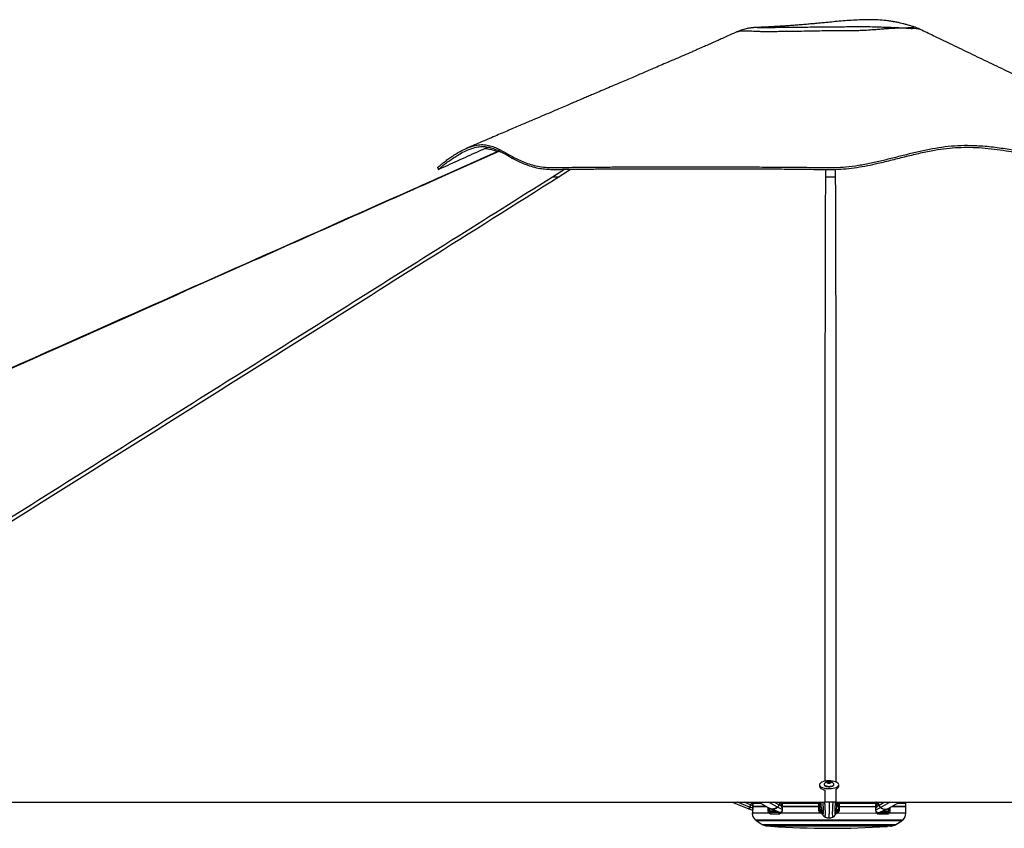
# Model space of a CAD drawing. Header units: millimetres. Extents: x 20 to 26059, y 28 to 17777.
# Tile 3 of 90: x 4117 to 6036, y 6718 to 8294. Entities that reach past the tile are written whole.
import ezdxf

# ---------------------------------------------------------------- set-up
doc = ezdxf.new("R2010")
doc.units = ezdxf.units.MM
doc.header["$LTSCALE"] = 2

msp = doc.modelspace()

# ---------------------------------------------------------------- linework, layer by layer
at = {"color": 7, "linetype": 'Continuous', "lineweight": 25}
for p, q in [((5554.01, 8278.96), (5554.2, 8278.96)), ((5872.24, 8274.94), (5872.08, 8275)), ((5513.27, 8269.88), (5513.28, 8269.88)), ((5051.22, 8038.24), (4937.96, 7987.84)), ((5675.42, 6803.14), (5675.41, 6799.94)), ((5684.72, 6803.82), (5684.72, 6803.12)), ((5690.77, 6808.26), (5692.75, 6809.4)), ((5692.25, 6806.99), (5690.77, 6808.26)), ((5695.7, 6806.87), (5692.25, 6806.99)), ((5692.74, 6806.98), (5692.75, 6809.4)), ((5692.75, 6809.4), (5696.2, 6809.28)), ((5697.68, 6808.02), (5695.7, 6806.87)), ((5696.19, 6807.16), (5696.2, 6809.28)), ((5696.2, 6809.28), (5697.68, 6808.02)), ((5703.72, 6803.09), (5703.72, 6803.78)), ((5713.01, 6799.86), (5713.02, 6803.07)), ((3231.32, 6769.33), (5686.45, 6769.33)), ((5505.23, 6769.33), (5537.88, 6755.93)), ((5539.36, 6759.54), (5537.88, 6755.93)), ((5539.96, 6759.33), (5538.48, 6755.72)), ((5541.23, 6764.1), (5539.36, 6759.54)), ((5539.96, 6759.33), (5541.82, 6763.86)), ((5543.38, 6769.33), (5541.23, 6764.1)), ((5541.23, 6764.1), (5541.82, 6763.86)), ((5545.5, 6767.43), (5545.49, 6761.43)), ((5545.49, 6761.43), (5545.51, 6761.43)), ((5545.5, 6767.43), (5545.52, 6767.43)), ((5545.51, 6761.43), (5545.52, 6767.43)), ((5545.51, 6761.43), (5571.29, 6761.38)), ((5545.52, 6767.43), (5545.85, 6769.33)), ((5545.52, 6760.93), (5545.61, 6754.76)), ((5545.54, 6760.93), (5572.16, 6760.88)), ((5545.54, 6760.93), (5545.55, 6760.93)), ((5550.97, 6761.42), (5550.98, 6760.92)), ((5557.58, 6769.33), (5578.58, 6757.15)), ((5579.58, 6756.64), (5595.49, 6748.83)), ((5598.18, 6769.33), (5596.62, 6763.99)), ((5600.95, 6761.33), (5597.01, 6763.75)), ((5600.66, 6764.24), (5602.59, 6765.39)), ((5600.91, 6767.89), (5601.32, 6769.33)), ((5602.6, 6767.32), (5602.58, 6761.32)), ((5602.58, 6761.32), (5603.37, 6761.32)), ((5602.76, 6760.82), (5602.73, 6754.68)), ((5603.37, 6761.32), (5603.39, 6767.32)), ((5603.37, 6761.32), (5673.86, 6761.18)), ((5603.39, 6767.32), (5673.87, 6767.18)), ((5603.54, 6760.82), (5673.65, 6760.68)), ((5609.16, 6761.31), (5609.17, 6760.81)), ((5671.13, 6761.19), (5671.13, 6760.69)), ((5673.87, 6767.18), (5673.86, 6761.18)), ((5673.86, 6761.18), (5676.13, 6761.18)), ((5676.14, 6767.18), (5673.87, 6767.18)), ((5675.81, 6768.09), (5675.8, 6768.58)), ((5675.92, 6760.68), (5675.92, 6761.18)), ((5676.02, 6754.57), (5675.92, 6760.68)), ((5679.13, 6760.67), (5675.92, 6760.68)), ((5676.13, 6761.18), (5676.14, 6767.18)), ((5676.13, 6761.18), (5677.54, 6761.17)), ((5676.14, 6766.18), (5677.14, 6766.17)), ((5677.13, 6761.74), (5677.15, 6769.33)), ((5677.7, 6761.14), (5679.13, 6761.06)), ((5679.13, 6759.82), (5679.15, 6769.33)), ((5679.13, 6759.82), (5679.13, 6759.81)), ((5679.13, 6759.81), (5679.28, 6759.02)), ((5707.69, 6769.33), (8160.96, 6769.33)), ((5709.13, 6759.75), (5708.98, 6758.96)), ((5709.13, 6759.76), (5709.15, 6769.33)), ((5709.13, 6761.01), (5710.56, 6761.08)), ((5712.34, 6760.6), (5709.13, 6760.61)), ((5709.13, 6759.76), (5709.13, 6759.75)), ((5710.72, 6761.11), (5712.13, 6761.1)), ((5711.13, 6761.68), (5711.15, 6769.33)), ((5711.14, 6766.11), (5712.14, 6766.1)), ((5712.14, 6767.1), (5712.13, 6761.1)), ((5712.13, 6761.1), (5714.4, 6761.1)), ((5712.15, 6769.33), (5712.14, 6767.1)), ((5714.42, 6767.1), (5712.14, 6767.1)), ((5712.34, 6760.6), (5712.22, 6754.5)), ((5712.35, 6761.1), (5712.34, 6760.6)), ((5712.5, 6768.51), (5712.49, 6768.02)), ((5714.4, 6761.1), (5714.42, 6767.1)), ((5714.4, 6761.1), (5784.89, 6760.96)), ((5714.42, 6767.1), (5784.9, 6766.96)), ((5714.62, 6760.6), (5784.72, 6760.46)), ((5717.13, 6761.09), (5717.13, 6760.59)), ((5779.1, 6760.97), (5779.09, 6760.47)), ((5784.9, 6766.96), (5784.89, 6760.96)), ((5784.89, 6760.96), (5785.68, 6760.96)), ((5785.51, 6754.32), (5785.51, 6760.46)), ((5785.67, 6766.96), (5785.54, 6769.33)), ((5785.68, 6760.96), (5785.69, 6766.96)), ((5785.69, 6765.03), (5787.6, 6763.89)), ((5786.87, 6769.33), (5787.39, 6767.53)), ((5787.31, 6760.96), (5791.26, 6763.37)), ((5791.65, 6763.6), (5790.01, 6769.33)), ((5792.73, 6748.45), (5808.66, 6756.19)), ((5809.67, 6756.7), (5831.65, 6769.33)), ((5844.13, 6760.35), (5816.11, 6760.4)), ((5844.13, 6760.85), (5816.98, 6760.9)), ((5839.12, 6760.36), (5839.13, 6760.86)), ((5843.89, 6747.95), (5844.13, 6760.35)), ((5844.13, 6760.85), (5844.14, 6766.85)), ((5545.6, 6753.23), (5538.48, 6755.72)), ((5545.31, 6748.53), (5545.32, 6748.85)), ((5545.31, 6748.53), (5576.75, 6748.47)), ((5545.62, 6754.76), (5545.6, 6754.76)), ((5578.81, 6754.76), (5577.71, 6754.76)), ((5579.95, 6746.65), (5597.3, 6746.61)), ((5598.59, 6748.83), (5581.48, 6748.86)), ((5585.82, 6750.76), (5583.19, 6751.41)), ((5601.04, 6748.42), (5676.93, 6748.27)), ((5679.24, 6750.02), (5679.17, 6750.61)), ((5685.89, 6740.32), (5685.93, 6740.31)), ((5702.29, 6740.31), (5702.26, 6740.34)), ((5709.05, 6750.55), (5708.98, 6749.96)), ((5711.29, 6748.21), (5787.17, 6748.06)), ((5785.51, 6754.32), (5785.51, 6754.33)), ((5787.33, 6749.52), (5787.31, 6749.54)), ((5806.74, 6748.42), (5789.62, 6748.45)), ((5790.91, 6746.23), (5808.25, 6746.2)), ((5805.04, 6750.97), (5802.41, 6750.34)), ((5810.53, 6754.31), (5809.43, 6754.31)), ((5837.19, 6733.76), (5550.97, 6734.32)), ((5552.23, 6733.14), (5563.53, 6725.89)), ((5565.36, 6725.01), (5570.69, 6723.27)), ((5573.16, 6722.88), (5814.96, 6722.4)), ((5817.43, 6722.79), (5822.76, 6724.51)), ((5824.6, 6725.37), (5835.92, 6732.58))]:
    msp.add_line(p, q, dxfattribs=at)
at = {"color": 8, "linetype": 'Continuous', "lineweight": 25}
for p, q in [((5051.92, 8037.87), (4939.63, 7987.83)), ((5154.87, 7987.83), (5178.37, 8002.59)), ((5191.65, 8002.74), (5168.09, 7987.83)), ((5687.72, 7987.83), (5687.84, 8002.31)), ((5706.29, 8002.45), (5706.41, 7987.83)), ((5707.68, 6794.8), (5707.69, 6769.33)), ((5686.45, 6769.33), (5686.46, 6793.15)), ((5539.36, 6759.54), (5515.51, 6769.33)), ((5541.23, 6764.1), (5528.48, 6769.33)), ((5545.57, 6757.3), (5539.96, 6759.33)), ((5541.82, 6763.86), (5544.06, 6769.33)), ((5545.49, 6762.35), (5541.82, 6763.86)), ((5545.52, 6767.43), (5560.91, 6767.4)), ((5593.48, 6759.43), (5576.41, 6769.33)), ((5577.71, 6754.76), (5577.65, 6757.69)), ((5596.62, 6763.99), (5587.41, 6769.33)), ((5602.72, 6754.57), (5593.89, 6759.22)), ((5597.01, 6763.75), (5598.64, 6769.33)), ((5600.85, 6769.33), (5600.55, 6768.31)), ((5600.61, 6765.75), (5602.59, 6766.93)), ((5602.59, 6766.73), (5600.61, 6765.55)), ((5602.16, 6769.33), (5601.15, 6768.74)), ((5602.58, 6761.81), (5602.19, 6760.47)), ((5602.53, 6769.33), (5602.72, 6769.28)), ((5603.39, 6767.32), (5602.6, 6767.32)), ((5602.77, 6759.99), (5602.64, 6760.08)), ((5603.39, 6767.32), (5603.63, 6769.33)), ((5603.73, 6760.82), (5603.88, 6761.32)), ((5606, 6761.31), (5605.86, 6760.81)), ((5608.44, 6760.81), (5608.5, 6761.01)), ((5608.62, 6760.94), (5608.58, 6760.81)), ((5677.72, 6769.28), (5677.7, 6761.14)), ((5710.58, 6769.28), (5710.56, 6761.08)), ((5714.42, 6767.1), (5714.41, 6769.33)), ((5779.65, 6760.61), (5779.69, 6760.47)), ((5779.83, 6760.47), (5779.77, 6760.68)), ((5782.26, 6760.97), (5782.41, 6760.47)), ((5784.53, 6760.46), (5784.39, 6760.96)), ((5785.69, 6766.96), (5784.9, 6766.96)), ((5785.57, 6754.24), (5794.37, 6758.83)), ((5785.68, 6761.45), (5786.06, 6760.13)), ((5787.68, 6765.38), (5785.69, 6766.57)), ((5785.69, 6766.37), (5787.69, 6765.17)), ((5786.94, 6769.08), (5786.02, 6769.04)), ((5786.02, 6769.04), (5787.14, 6768.37)), ((5787.34, 6769.33), (5787.74, 6767.94)), ((5791.26, 6763.37), (5789.55, 6769.33)), ((5791.65, 6763.6), (5801.62, 6769.33)), ((5794.78, 6759.04), (5812.69, 6769.33)), ((5810.6, 6757.24), (5810.53, 6754.31)), ((5844.14, 6766.85), (5827.38, 6766.88)), ((5544.94, 6746.72), (5544.44, 6746.72)), ((5583.19, 6751.41), (5579.57, 6751.41)), ((5597.81, 6748.83), (5584.06, 6755.63)), ((5679.92, 6754.12), (5677.23, 6754.12)), ((5679.24, 6750.02), (5680.63, 6750.02)), ((5707.59, 6749.96), (5708.98, 6749.96)), ((5711.01, 6754.05), (5708.37, 6754.06)), ((5790.41, 6748.45), (5804.18, 6755.2)), ((5808.66, 6750.96), (5805.04, 6750.97)), ((5843.89, 6747.95), (5811.47, 6748.01)), ((5837.89, 6734.04), (5550.27, 6734.61)), ((5552.23, 6733.14), (5835.92, 6732.58)), ((5563.53, 6725.89), (5824.6, 6725.37)), ((5565.36, 6725.01), (5822.76, 6724.51)), ((5570.69, 6723.27), (5817.43, 6722.79)), ((5786.63, 6721.83), (5581.04, 6722.24)), ((5807.07, 6721.79), (5786.63, 6721.83))]:
    msp.add_line(p, q, dxfattribs=at)
at = {"color": 8, "linetype": 'Continuous', "lineweight": 25, "flags": 128}
for points in [[(5872.08, 8275), (5870.65, 8275.59), (5869.32, 8275.8), (5867.35, 8276), (5864, 8276.46), (5860.12, 8276.83), (5857.87, 8276.82), (5856.17, 8276.53), (5856.17, 8276.53), (5856.17, 8276.53)], [(5574.61, 6759.46), (5574.66, 6756.88), (5574.71, 6754.7)], [(5600.55, 6768.31), (5600.71, 6768.2), (5600.83, 6768.09), (5600.9, 6767.99), (5600.91, 6767.91), (5600.91, 6767.89)], [(5600.95, 6761.33), (5601.1, 6761.5), (5601.2, 6761.66), (5601.25, 6761.81), (5601.25, 6761.95), (5601.23, 6762.01)], [(5608.5, 6761.01), (5608.56, 6761.19), (5608.62, 6761.31)], [(5779.77, 6760.68), (5779.71, 6760.85), (5779.65, 6760.97)], [(5785.47, 6759.61), (5785.49, 6759.63), (5785.61, 6759.72)], [(5787.31, 6760.96), (5787.17, 6761.13), (5787.07, 6761.3), (5787.02, 6761.45), (5787.02, 6761.59), (5787.04, 6761.65)], [(5787.74, 6767.94), (5787.58, 6767.83), (5787.46, 6767.73), (5787.4, 6767.63), (5787.38, 6767.54), (5787.39, 6767.53)], [(5813.53, 6754.23), (5813.63, 6758.23), (5813.65, 6758.99)], [(5601.04, 6748.42), (5600.87, 6748.75), (5600.76, 6749.07), (5600.71, 6749.36), (5600.74, 6749.61), (5600.82, 6749.81), (5600.9, 6749.9)], [(5678.4, 6750.07), (5678.64, 6750.04), (5679.24, 6750.02)], [(5710.12, 6750.08), (5709.59, 6749.98), (5708.98, 6749.96)], [(5787.17, 6748.06), (5787.35, 6748.39), (5787.46, 6748.7), (5787.5, 6748.99), (5787.48, 6749.24), (5787.4, 6749.44), (5787.33, 6749.52)]]:
    msp.add_lwpolyline(points, dxfattribs=at)
at = {"color": 7, "linetype": 'Continuous', "lineweight": 25, "flags": 128}
for points in [[(4931.25, 8005.94), (4932.09, 8004.1), (4932.92, 8002.26)], [(5675.41, 6799.94), (5675.43, 6799.62), (5675.94, 6798.15)], [(5675.95, 6801.35), (5677.16, 6799.95), (5679.03, 6798.66), (5681.49, 6797.55), (5684.43, 6796.65), (5687.75, 6796), (5691.32, 6795.63), (5695, 6795.54), (5698.65, 6795.74), (5702.13, 6796.22), (5705.3, 6796.97), (5708.05, 6797.95), (5710.27, 6799.14), (5711.87, 6800.47), (5712.79, 6801.91), (5713, 6803.39), (5712.49, 6804.86), (5711.27, 6806.26), (5709.4, 6807.54), (5706.95, 6808.66), (5704, 6809.55), (5700.68, 6810.2), (5697.11, 6810.58), (5693.43, 6810.67), (5689.78, 6810.47), (5686.31, 6809.99), (5683.13, 6809.24), (5680.38, 6808.25), (5678.16, 6807.07), (5676.56, 6805.74), (5675.64, 6804.3), (5675.43, 6802.82), (5675.95, 6801.35)], [(5684.72, 6803.12), (5684.79, 6802.65), (5685.45, 6801.64), (5686.76, 6800.74), (5688.63, 6800.02), (5690.91, 6799.52), (5693.43, 6799.29)], [(5684.95, 6804.66), (5684.82, 6804.39), (5684.79, 6803.35), (5685.45, 6802.34), (5686.76, 6801.44), (5688.63, 6800.71), (5690.91, 6800.22), (5693.44, 6799.99)], [(5693.83, 6806.23), (5695.68, 6806.31), (5697.3, 6806.67), (5698.45, 6807.26), (5698.96, 6807.97), (5698.75, 6808.71), (5697.85, 6809.37), (5696.4, 6809.84), (5694.62, 6810.04), (5692.77, 6809.96), (5691.15, 6809.6), (5690, 6809.02), (5689.49, 6808.3), (5689.7, 6807.56), (5690.6, 6806.91), (5692.05, 6806.44), (5693.83, 6806.23)], [(5693.43, 6799.29), (5696.02, 6799.34), (5698.47, 6799.67), (5700.6, 6800.26), (5702.26, 6801.06), (5703.33, 6802), (5703.71, 6803.03), (5703.72, 6803.09)], [(5693.44, 6799.99), (5696.02, 6800.04), (5698.47, 6800.37), (5700.6, 6800.96), (5702.26, 6801.75), (5703.33, 6802.7), (5703.72, 6803.73), (5703.48, 6804.63)], [(5545.62, 6754.76), (5545.57, 6758.76), (5545.54, 6760.93)], [(5593.48, 6759.43), (5591.02, 6757.89), (5588.52, 6756.76), (5586.04, 6756.07), (5583.64, 6755.84), (5581.38, 6756.08), (5579.31, 6756.77), (5578.58, 6757.15)], [(5603.52, 6754.64), (5603.54, 6758.64), (5603.54, 6760.82)], [(5673.65, 6760.68), (5673.71, 6756.68), (5673.75, 6754.51)], [(5714.49, 6754.43), (5714.57, 6758.42), (5714.62, 6760.6)], [(5784.72, 6760.46), (5784.72, 6756.46), (5784.72, 6754.29)], [(5844.14, 6766.85), (5844.01, 6768.97), (5843.95, 6769.39)], [(5574.71, 6754.7), (5575, 6754.71), (5575.35, 6754.71), (5575.74, 6754.72), (5576.16, 6754.73), (5576.59, 6754.74), (5577, 6754.75), (5577.38, 6754.76), (5577.71, 6754.76)], [(5597.3, 6746.61), (5597.3, 6747.03), (5597.36, 6747.44), (5597.47, 6747.83), (5597.63, 6748.16), (5597.83, 6748.45), (5598.07, 6748.65), (5598.32, 6748.78), (5598.59, 6748.83)], [(5790.91, 6746.23), (5790.91, 6746.65), (5790.85, 6747.06), (5790.74, 6747.45), (5790.59, 6747.79), (5790.39, 6748.07), (5790.15, 6748.28), (5789.89, 6748.41), (5789.62, 6748.45)], [(5813.53, 6754.23), (5813.24, 6754.24), (5812.89, 6754.25), (5812.5, 6754.26), (5812.08, 6754.27), (5811.65, 6754.28), (5811.24, 6754.29), (5810.86, 6754.3), (5810.53, 6754.31)]]:
    msp.add_lwpolyline(points, dxfattribs=at)
at = {"color": 7, "linetype": 'Continuous', "lineweight": 25}
for centre, radius, start, end in [((5688.49, 6810.26), 17.44, 223.97887, 266.52038), ((5694.21, 6799.43), 10.63, 102.08415, 150.53012), ((5694.21, 6799.43), 10.63, 29.24517, 77.69114), ((5705.6, 6801.89), 7.68, 280.82958, 344.7127), ((5538.68, 6756.29), 0.6, 157.68491, 250.68491), ((5540.1, 6759.87), 0.561, 164.22909, 255.32), ((5583.97, 6765.7), 10.06, 244.18736, 270.56549), ((5583.36, 6772.81), 17.19, 272.35588, 307.7641), ((5588.25, 6766.41), 8.71, 306.87341, 343.88855), ((5588.69, 6766.15), 8.67, 306.87341, 343.88855), ((5612.31, 6767.44), 7.47, 239.36146, 240.42601), ((5677.73, 6761.74), 0.6, 179.88765, 266.88765), ((5710.53, 6761.68), 0.6, 272.88765, 359.88765), ((5775.99, 6767.12), 7.47, 299.34928, 300.41383), ((5799.6, 6765.74), 8.67, 195.88674, 232.90188), ((5800.03, 6765.99), 8.71, 195.88674, 232.90188), ((5804.95, 6772.38), 17.19, 232.01119, 267.41941), ((5804.07, 6769.63), 14.09, 228.72867, 293.40071), ((5804.31, 6765.32), 10.12, 269.28608, 295.51165), ((5546.42, 6746.93), 2, 125.90388, 186.10385), ((5564.32, 6748.84), 20, 186.10385, 225.37599), ((5579.28, 6747.3), 2.8, 92.28387, 155.21414), ((5581.79, 6747.02), 1.87, 99.5702, 191.45142), ((5673.76, 6793.42), 38.91, 269.97464, 273.32125), ((5682.82, 6744.48), 7.01, 129.42915, 147.26001), ((5680.08, 6754.02), 2.86, 177.97691, 266.80234), ((5708.16, 6753.96), 2.86, 272.97295, 1.79838), ((5705.38, 6744.44), 7.01, 32.51528, 50.34614), ((5714.63, 6793.34), 38.91, 266.45404, 269.80065), ((5806.42, 6746.58), 1.87, 348.32387, 80.20509), ((5808.93, 6746.85), 2.8, 24.56115, 87.49142), ((5823.89, 6748.33), 20, 314.39931, 358.88765), ((5550.98, 6735.32), 1, 225.37599, 269.88765), ((5552.77, 6733.98), 1, 160.24789, 237.29157), ((5567.85, 6732.62), 8, 237.29157, 251.88765), ((5573.17, 6730.88), 8, 251.88765, 269.88765), ((5581.18, 6724.23), 2, 223.14068, 266.06142), ((5697.37, 8411.8), 1693.56, 266.06142, 273.71387), ((5806.94, 6723.79), 2, 273.71387, 316.63461), ((5814.97, 6730.4), 8, 269.88765, 287.88765), ((5820.3, 6732.12), 8, 287.88765, 302.48372), ((5835.38, 6733.43), 1, 302.48372, 19.5274), ((5837.19, 6734.76), 1, 269.88765, 314.39931)]:
    msp.add_arc(centre, radius, start, end, dxfattribs=at)
at = {"color": 8, "linetype": 'Continuous', "lineweight": 25}
for centre, radius, start, end in [((5553.75, 6765.63), 5.47, 230.27827, 238.8403), ((5594.41, 6760.11), 1.03, 216.09386, 239.66588), ((5596.14, 6762.23), 1.75, 60.22301, 74.80416), ((5610.9, 6770), 11.3, 209.25873, 223.49402), ((5612.25, 6770.75), 11.48, 209.08743, 212.6702), ((5610.05, 6760.53), 1.49, 148.57379, 163.89585), ((5778.21, 6760.2), 1.49, 15.87944, 31.2015), ((5777.4, 6769.67), 11.3, 316.28127, 330.51656), ((5776.05, 6770.43), 11.48, 327.10509, 330.68786), ((5786.47, 6769.71), 0.802, 208.45887, 236.31611), ((5792.13, 6761.85), 1.75, 104.97113, 119.55228), ((5793.85, 6759.72), 1.03, 300.10941, 323.68143), ((5546.93, 6746.93), 2.01, 154.32188, 186.08694), ((5586.48, 6751.27), 3.29, 177.69682, 227.36338), ((5584.29, 6756.05), 0.472, 205.76579, 241.68214), ((5588.67, 6749.96), 2.96, 164.31055, 202.05466), ((5603.35, 6759.07), 4.43, 261.9926, 272.2437), ((5679.02, 6753.74), 3.13, 232.05157, 272.86453), ((5709.22, 6753.68), 3.13, 266.91833, 307.01303), ((5784.91, 6758.79), 4.51, 267.59892, 277.68362), ((5799.55, 6749.55), 2.96, 337.72063, 15.46474), ((5801.75, 6750.85), 3.29, 312.41192, 2.07847), ((5803.96, 6755.62), 0.472, 298.09315, 334.0095)]:
    msp.add_arc(centre, radius, start, end, dxfattribs=at)
at = {"color": 7, "linetype": 'Continuous', "lineweight": 25}
for centre, major_axis, start_param, end_param in [((5605.11, 6765.51), (0.2, 7.38), 1.2004825, 2.1911482), ((5783.17, 6765.16), (-0.17, 7.38), 4.0920371, 5.0827028)]:
    msp.add_ellipse(centre, major_axis=major_axis, ratio=0.6725576, start_param=start_param, end_param=end_param, dxfattribs=at)
for points, knots in [([(5859.01, 8280.29), (5858.7, 8280.39), (5856.57, 8281.1), (5851.9, 8282.59), (5845.26, 8284.55), (5838.91, 8286.24), (5832.66, 8287.75), (5825.97, 8289.19), (5818.41, 8290.59), (5810.09, 8291.84), (5799.38, 8293.07), (5786.72, 8293.93), (5771.92, 8294.22), (5756.96, 8293.93), (5741.4, 8293.15), (5725.63, 8292), (5710.34, 8290.68), (5695.85, 8289.32), (5683.71, 8288.16), (5673.45, 8287.18), (5664.67, 8286.36), (5655.08, 8285.49), (5644.58, 8284.58), (5633.72, 8283.69), (5623.65, 8282.91), (5614.46, 8282.25), (5605.52, 8281.65), (5595.69, 8281.04), (5584.87, 8280.41), (5573.41, 8279.82), (5563.13, 8279.34), (5556.77, 8279.08), (5554.2, 8278.97)], [0, 0, 0, 0, 0.0041876, 0.028936, 0.054175, 0.0769007, 0.096682, 0.1194406, 0.1461063, 0.1744149, 0.203038, 0.252187, 0.2979322, 0.3459299, 0.3959632, 0.4473426, 0.4974177, 0.5431257, 0.587082, 0.6146487, 0.6423807, 0.6721207, 0.70759, 0.7444575, 0.7778994, 0.8059513, 0.8343654, 0.8651518, 0.9014817, 0.9389053, 0.9753014, 1, 1, 1, 1]), ([(5554.01, 8278.95), (5553.63, 8278.94), (5551.87, 8278.88), (5549.71, 8278.75), (5547.08, 8278.56), (5545.2, 8278.39), (5543.38, 8278.2), (5541.3, 8277.94), (5538.86, 8277.59), (5535.91, 8277.09), (5532.24, 8276.34), (5527.7, 8275.21), (5522.4, 8273.59), (5517.46, 8271.81), (5514.41, 8270.42), (5513.26, 8269.89)], [0, 0, 0, 0, 0.0523469, 0.24491424, 0.33531977, 0.39365395, 0.44546725, 0.49392378, 0.54221825, 0.59500978, 0.65829459, 0.73744447, 0.83265359, 0.93672592, 1, 1, 1, 1]), ([(5859.14, 8280.24), (5859.14, 8280.24), (5859.16, 8280.25), (5859.07, 8280.26), (5859, 8280.27)], [0, 0, 0, 0, 0.2267301, 1, 1, 1, 1]), ([(5872.25, 8274.96), (5871.81, 8275.17), (5869.76, 8276.18), (5866.26, 8277.66), (5862.3, 8279.19), (5860.04, 8279.94), (5859.14, 8280.23)], [0, 0, 0, 0, 0.0997792, 0.461939, 0.7840177, 1, 1, 1, 1]), ([(6358.33, 8041.47), (6341.5, 8049.56), (6308.42, 8065.45), (6259.58, 8088.91), (6212.44, 8111.55), (6167.01, 8133.37), (6123.31, 8154.37), (6081.34, 8174.52), (6041.12, 8193.84), (6002.66, 8212.3), (5965.99, 8229.92), (5931.11, 8246.68), (5899.96, 8261.64), (5880.55, 8270.98), (5872.1, 8275.04)], [0, 0, 0, 0, 0.1037858, 0.2040319, 0.30074, 0.3939114, 0.483547, 0.5696481, 0.6522159, 0.7312524, 0.8067602, 0.8787427, 0.947204, 1, 1, 1, 1]), ([(5513.27, 8269.91), (5509.77, 8268.33), (5502.44, 8265), (5491.95, 8260.23), (5482.4, 8255.89), (5474.71, 8252.39), (5469.22, 8249.91), (5465.29, 8248.13), (5462.86, 8247.04), (5460.81, 8246.14), (5458.34, 8245.05), (5455.4, 8243.77), (5451.79, 8242.2), (5446.28, 8239.79), (5440.2, 8237.13), (5433.53, 8234.23), (5423.88, 8230.05), (5410.99, 8224.47), (5395.4, 8217.75), (5380.08, 8211.16), (5365.45, 8204.88), (5352.17, 8199.18), (5339.75, 8193.86), (5328.24, 8188.92), (5317.03, 8184.13), (5305.32, 8179.12), (5292.55, 8173.66), (5278.76, 8167.76), (5264.24, 8161.55), (5249.93, 8155.44), (5237.44, 8150.11), (5226.8, 8145.56), (5217.84, 8141.74), (5209.59, 8138.21), (5201.83, 8134.9), (5193.32, 8131.26), (5183.05, 8126.88), (5170.26, 8121.42), (5155.2, 8114.99), (5137.87, 8107.6), (5118.29, 8099.24), (5096.45, 8089.93), (5072.38, 8079.66), (5046.07, 8068.44), (5017.53, 8056.27), (4997.77, 8047.84), (4987.52, 8043.47)], [0, 0, 0, 0, 0.0187354, 0.0392778, 0.0566284, 0.0708298, 0.0819736, 0.0884444, 0.0950157, 0.1017964, 0.1099962, 0.1196161, 0.1340163, 0.1461139, 0.1590447, 0.1715365, 0.1858288, 0.2147746, 0.2450626, 0.2755833, 0.302487, 0.3275559, 0.3498114, 0.370556, 0.3908172, 0.4135183, 0.4365257, 0.4622091, 0.4901978, 0.516936, 0.5415505, 0.5594037, 0.5759511, 0.5911945, 0.6051357, 0.6189197, 0.6382926, 0.6618393, 0.6895566, 0.7214407, 0.7574875, 0.7976927, 0.8420516, 0.8905592, 0.9432105, 1, 1, 1, 1]), ([(4931.36, 8006.04), (4931.33, 8006.01), (4931.26, 8005.95), (4932.68, 8007.22), (4935.78, 8009.92), (4940.89, 8014.18), (4947.37, 8019.28), (4954.95, 8024.85), (4963.39, 8030.56), (4973.08, 8036.45), (4983.95, 8042.11), (4995.85, 8046.93), (5007.82, 8050.08), (5019.53, 8051.05), (5030.62, 8049.5), (5041.21, 8046.08), (5051.47, 8041.4), (5061.62, 8035.97), (5071.91, 8030.19), (5082.56, 8024.39), (5093.82, 8018.89), (5105.89, 8013.96), (5118.99, 8009.93), (5133.26, 8007.08), (5151.31, 8005.62), (5173.81, 8006.31), (5199.97, 8006.47), (5227.51, 8006.75), (5256.3, 8006.96), (5286.43, 8007.14), (5317.79, 8007.28), (5351.99, 8007.39), (5388.98, 8007.45), (5428.82, 8007.45), (5469.57, 8007.4), (5511.15, 8007.28), (5553.49, 8007.1), (5589.29, 8006.89), (5618.2, 8006.69), (5640.04, 8006.52), (5661.99, 8006.32), (5683.88, 8006.14), (5705.49, 8005.82), (5728.15, 8007.15), (5751.72, 8010.24), (5776.22, 8014.89), (5800.33, 8020.43), (5824.17, 8026.41), (5847.92, 8032.44), (5871.76, 8038.14), (5895.87, 8043.12), (5920.39, 8046.98), (5945.36, 8049.21), (5972.73, 8049.53), (6002.28, 8047.73), (6033.86, 8043.72), (6065.39, 8038.12), (6092.26, 8032.4), (6114.64, 8027.3), (6132.65, 8023.11), (6150.68, 8018.96), (6168.7, 8015), (6186.66, 8011.41), (6204.38, 8008.47), (6220.83, 8006.55), (6235.85, 8005.74), (6249.29, 8006.16), (6261.35, 8008.05), (6272.17, 8011.13), (6281.8, 8015.16), (6290.4, 8019.85), (6298.18, 8024.93), (6305.66, 8030.37), (6312.96, 8035.85), (6320.29, 8040.87), (6327.63, 8044.72), (6335.33, 8046.76), (6343.46, 8046.55), (6351.73, 8044.46), (6359.96, 8040.86), (6367.97, 8036.16), (6375.57, 8030.75), (6382.59, 8025.01), (6388.87, 8019.34), (6394.2, 8014.13), (6398.39, 8009.77), (6400.88, 8007.05), (6402.04, 8005.76), (6402.06, 8005.74), (6402.06, 8005.74)], [0, 0, 0, 0, 0.0059065, 0.0138732, 0.0245293, 0.0352202, 0.0459348, 0.0566571, 0.0673791, 0.0780891, 0.0909099, 0.1036838, 0.1164036, 0.1290574, 0.1415228, 0.1537008, 0.1654715, 0.1768524, 0.1879067, 0.1986818, 0.2092241, 0.2195591, 0.2297194, 0.2397325, 0.2496273, 0.2641119, 0.2787631, 0.2934861, 0.3083532, 0.323444, 0.3387897, 0.3541901, 0.3721939, 0.3902447, 0.4083496, 0.4265169, 0.4447522, 0.4630631, 0.4722511, 0.4814612, 0.4906945, 0.4999542, 0.50904, 0.5178957, 0.5285279, 0.5391522, 0.5497938, 0.5604734, 0.5712143, 0.5820377, 0.5929668, 0.6040307, 0.6152483, 0.6265316, 0.6406956, 0.6549922, 0.6694878, 0.6842702, 0.6928832, 0.7016432, 0.7105752, 0.7197089, 0.7290795, 0.7387162, 0.7484976, 0.7571414, 0.7658594, 0.7747189, 0.7837577, 0.7929764, 0.8023783, 0.811957, 0.8217114, 0.8330687, 0.8446439, 0.8564333, 0.8684297, 0.8805097, 0.8925895, 0.9046555, 0.9166918, 0.9286872, 0.9406257, 0.95249, 0.9642624, 0.9759264, 0.9874638, 0.9954607, 1, 1, 1, 1]), ([(4933.05, 8002.43), (4933.03, 8002.41), (4932.96, 8002.35), (4934.92, 8004.1), (4938.72, 8007.38), (4944.65, 8012.25), (4952.62, 8018.37), (4961.92, 8024.91), (4972.26, 8031.41), (4983.3, 8037.36), (4994.85, 8042.33), (5006.61, 8045.82), (5018.28, 8047.34), (5029.45, 8046.32), (5040.32, 8043.2), (5051.18, 8038.43), (5063.06, 8032.1), (5076.36, 8024.54), (5090.2, 8017.31), (5103.74, 8011.49), (5116.61, 8007.21), (5129.59, 8004.22), (5142.57, 8002.77), (5155.03, 8002.35), (5168.05, 8002.43), (5186.12, 8002.72), (5209.59, 8002.92), (5237.87, 8003.17), (5265.88, 8003.37), (5293.5, 8003.52), (5321.83, 8003.64), (5341.3, 8003.7), (5351.03, 8003.72)], [0, 0, 0, 0, 0.020346, 0.0483114, 0.0762891, 0.1107929, 0.1453139, 0.1802397, 0.21517, 0.2502846, 0.2853945, 0.3208225, 0.3562365, 0.3912765, 0.4263302, 0.4618692, 0.4974144, 0.5401899, 0.5829547, 0.6119199, 0.6409024, 0.6698286, 0.6913656, 0.7129454, 0.7345653, 0.7561571, 0.8002651, 0.8443744, 0.8831475, 0.921921, 0.9609604, 1, 1, 1, 1]), ([(4933.05, 8002.38), (4945.43, 8008), (4970.81, 8019.51), (5002.86, 8034.04), (5022.53, 8042.96), (5029.19, 8045.99)], [0, 0, 0, 0, 0.3863989, 0.7919102, 1, 1, 1, 1]), ([(5047.49, 8036.58), (5045.44, 8037.4), (5040.29, 8039.45), (5032.14, 8041.54), (5025.64, 8042.73), (5022.17, 8042.66), (5021.84, 8042.65)], [0, 0, 0, 0, 0.2411167, 0.6021536, 0.9620595, 1, 1, 1, 1]), ([(5351.03, 8003.72), (5363.05, 8003.75), (5387.09, 8003.8), (5424.19, 8003.8), (5462.07, 8003.76), (5500.71, 8003.66), (5540.41, 8003.52), (5580.98, 8003.28), (5617.86, 8003.12), (5650.43, 8002.62), (5678.58, 8002.18), (5704.36, 8002.14), (5727.65, 8003.46), (5748.45, 8006.1), (5769.09, 8009.74), (5792.18, 8014.71), (5817.49, 8020.92), (5845.04, 8027.97), (5872.49, 8034.59), (5898.41, 8039.9), (5922.91, 8043.47), (5945.93, 8045.39), (5969.23, 8045.77), (5992.7, 8044.61), (6016.22, 8042.23), (6045.03, 8038.05), (6078.78, 8031.53), (6112.81, 8023.8), (6141.89, 8017), (6166.26, 8011.54), (6188.09, 8007.23), (6207.37, 8004.24), (6222.47, 8002.69), (6235.09, 8002.18), (6245.42, 8002.44), (6256.38, 8003.63), (6267.36, 8006.21), (6278.09, 8010.21), (6287.47, 8015.02), (6296.06, 8020.47), (6303.96, 8026.21), (6311.4, 8031.84), (6318.43, 8036.77), (6324.59, 8040.17), (6330.12, 8042.13), (6335.06, 8042.98), (6340.16, 8042.91), (6347.06, 8041.77), (6355.75, 8038.62), (6366.02, 8032.8), (6375.79, 8025.69), (6383.66, 8018.93), (6389.64, 8013.28), (6393.98, 8008.92), (6397.4, 8005.32), (6399.53, 8002.96), (6400.53, 8001.91), (6400.35, 8002.07), (6400.34, 8002.08)], [0, 0, 0, 0, 0.0260901, 0.0522112, 0.0783322, 0.1047096, 0.1310864, 0.1582575, 0.1854277, 0.203789, 0.222155, 0.2405014, 0.2541254, 0.267755, 0.2816851, 0.2956189, 0.3149168, 0.3342186, 0.3535974, 0.3729727, 0.3889838, 0.4050069, 0.4210135, 0.4374761, 0.4539511, 0.4704205, 0.4985959, 0.5267706, 0.5458482, 0.5649355, 0.5839938, 0.5990533, 0.6141089, 0.6244769, 0.6348557, 0.6452163, 0.6603055, 0.6754038, 0.6908679, 0.706337, 0.7235879, 0.7408399, 0.7581634, 0.7754834, 0.787257, 0.7990295, 0.8109057, 0.8227829, 0.8463128, 0.869924, 0.8941479, 0.9183713, 0.9346137, 0.9508597, 0.9670918, 0.9831037, 0.9991098, 1, 1, 1, 1]), ([(4939.63, 7987.83), (4817.84, 7933.63), (4462.03, 7775.29), (3638.08, 7408.93), (2846.44, 7056.99), (2288.84, 6809.11), (2199.35, 6769.33)], [0, 0, 0, 0, 0.133354, 0.3895813, 0.9020384, 1, 1, 1, 1]), ([(4937.96, 7987.84), (4917.55, 7978.76), (4683.18, 7874.47), (3970.71, 7557.77), (3104.24, 7172.54), (2451.72, 6882.49), (2277.27, 6804.94)], [0, 0, 0, 0, 0.0230237, 0.2642916, 0.8033092, 1, 1, 1, 1]), ([(5168.09, 7987.83), (5082.1, 7933.63), (4830.9, 7775.29), (4248.48, 7408.93), (3688.83, 7056.99), (3294.59, 6809.11), (3231.32, 6769.33)], [0, 0, 0, 0, 0.133354, 0.3895813, 0.9020384, 1, 1, 1, 1]), ([(5154.87, 7987.83), (5155.57, 7987.83), (5156.99, 7987.83), (5160.01, 7987.83), (5163.69, 7987.83), (5166.6, 7987.83), (5168.09, 7987.83)], [0, 0, 0, 0, 0.2383559, 0.4834234, 0.7373532, 1, 1, 1, 1]), ([(5687.72, 7987.83), (5689.17, 7987.83), (5692.11, 7987.83), (5696.81, 7987.83), (5701.67, 7987.83), (5704.82, 7987.83), (5706.41, 7987.83)], [0, 0, 0, 0, 0.2383559, 0.4834234, 0.7373532, 1, 1, 1, 1]), ([(5601.23, 6762.01), (5601.12, 6762.27), (5600.81, 6763.04), (5600.53, 6764.58), (5600.54, 6766.37), (5600.8, 6767.43), (5600.91, 6767.89)], [0, 0, 0, 0, 0.1528544, 0.4573089, 0.763686, 1, 1, 1, 1]), ([(5600.95, 6761.33), (5601.19, 6760.58), (5601.61, 6759.25), (5602.45, 6758.53), (5602.81, 6758.21)], [0, 0, 0, 0, 0.5660738, 1, 1, 1, 1]), ([(5602.68, 6760.13), (5602.54, 6760.21), (5602.15, 6760.4), (5601.69, 6761.04), (5601.36, 6761.77), (5601.23, 6762.05)], [0, 0, 0, 0, 0.260018, 0.7079999, 1, 1, 1, 1]), ([(5602.72, 6769.28), (5602.69, 6769.13), (5602.59, 6768.49), (5602.62, 6767.83), (5602.65, 6767.32)], [0, 0, 0, 0, 0.2297677, 1, 1, 1, 1]), ([(5603.54, 6760.82), (5603.38, 6760.82), (5603.05, 6760.82), (5602.78, 6760.82), (5602.78, 6760.82), (5602.77, 6760.82)], [0, 0, 0, 0, 0.3648843, 0.729766, 1, 1, 1, 1]), ([(5675.92, 6760.68), (5675.9, 6760.68), (5675.86, 6760.68), (5675.51, 6760.68), (5675, 6760.68), (5674.36, 6760.68), (5673.89, 6760.68), (5673.65, 6760.68)], [0, 0, 0, 0, 0.19755569, 0.39510998, 0.59269645, 0.79030204, 1, 1, 1, 1]), ([(5676.14, 6767.18), (5676.15, 6767.42), (5676.15, 6768.16), (5676.15, 6768.86), (5676.15, 6769.33)], [0, 0, 0, 0, 0.34008, 1, 1, 1, 1]), ([(5679.18, 6759.01), (5679.26, 6758.44), (5679.56, 6756.29), (5680.08, 6753.02), (5680.76, 6749.26), (5681.35, 6746.65), (5681.92, 6744.82), (5682.42, 6743.64), (5683, 6742.62), (5683.84, 6741.61), (5684.79, 6740.77), (5685.62, 6740.44), (5685.93, 6740.32)], [0, 0, 0, 0, 0.0718967, 0.2736768, 0.4656169, 0.6700612, 0.7729715, 0.8565795, 0.9086705, 0.9436461, 0.978714, 1, 1, 1, 1]), ([(5681.84, 6769.33), (5681.97, 6767.8), (5682.21, 6765.09), (5682.53, 6760.6), (5682.77, 6756.6), (5682.92, 6753.23), (5682.98, 6751.08), (5682.98, 6750.01), (5682.97, 6749.17), (5682.94, 6748.29), (5682.89, 6747.88), (5682.86, 6747.65)], [0, 0, 0, 0, 0.24984516, 0.44163323, 0.63698386, 0.76514866, 0.82507428, 0.86512463, 0.88193846, 0.93228755, 1, 1, 1, 1]), ([(5707.69, 6769.33), (5705.43, 6769.33), (5702.36, 6769.33), (5697.57, 6769.33), (5693.56, 6769.33), (5689.59, 6769.33), (5687.29, 6769.33), (5686.45, 6769.33)], [0, 0, 0, 0, 0.3261716, 0.4447638, 0.6602889, 0.8759385, 1, 1, 1, 1]), ([(5702.28, 6740.29), (5702.53, 6740.39), (5703.26, 6740.66), (5704.15, 6741.39), (5704.92, 6742.22), (5705.44, 6742.99), (5705.86, 6743.77), (5706.3, 6744.84), (5706.85, 6746.56), (5707.47, 6749.21), (5708.17, 6753.01), (5708.7, 6756.32), (5709, 6758.43), (5709.08, 6758.95)], [0, 0, 0, 0, 0.0172515, 0.0488143, 0.0806298, 0.115573, 0.158756, 0.2240758, 0.3301789, 0.5290483, 0.7320811, 0.9345111, 1, 1, 1, 1]), ([(5706.46, 6769.33), (5706.32, 6767.78), (5706.08, 6765.06), (5705.74, 6760.55), (5705.48, 6756.55), (5705.32, 6753.19), (5705.25, 6751.04), (5705.24, 6749.96), (5705.25, 6749.12), (5705.28, 6748.24), (5705.32, 6747.84), (5705.35, 6747.6)], [0, 0, 0, 0, 0.25179693, 0.44312838, 0.63801392, 0.76587357, 0.82565652, 0.86561151, 0.88238531, 0.93261453, 1, 1, 1, 1]), ([(5714.62, 6760.6), (5714.39, 6760.6), (5713.94, 6760.6), (5713.3, 6760.6), (5712.78, 6760.6), (5712.41, 6760.6), (5712.37, 6760.6), (5712.34, 6760.6)], [0, 0, 0, 0, 0.1975557, 0.39511, 0.5926965, 0.790302, 1, 1, 1, 1]), ([(5785.49, 6760.46), (5785.49, 6760.46), (5785.49, 6760.46), (5785.23, 6760.46), (5784.89, 6760.46), (5784.72, 6760.46)], [0, 0, 0, 0, 0.2463465, 0.6119857, 1, 1, 1, 1]), ([(5787.31, 6760.96), (5787.07, 6760.21), (5786.64, 6758.89), (5785.81, 6758.17), (5785.44, 6757.86)], [0, 0, 0, 0, 0.5660738, 1, 1, 1, 1]), ([(5787.04, 6761.66), (5787.01, 6761.58), (5786.79, 6761.08), (5786.34, 6760.37), (5785.89, 6759.82), (5785.55, 6759.72), (5785.47, 6759.69)], [0, 0, 0, 0, 0.0687156, 0.4626554, 0.8776882, 1, 1, 1, 1]), ([(5787.39, 6767.53), (5787.46, 6767.23), (5787.68, 6766.34), (5787.78, 6764.73), (5787.56, 6762.99), (5787.2, 6762.05), (5787.04, 6761.65)], [0, 0, 0, 0, 0.1537966, 0.4591445, 0.7653534, 1, 1, 1, 1]), ([(5544.94, 6746.72), (5545, 6746.79), (5545.13, 6746.96), (5545.25, 6747.99), (5545.31, 6748.53)], [0, 0, 0, 0, 0.4758588, 1, 1, 1, 1]), ([(5545.32, 6748.85), (5545.31, 6748.77), (5545.25, 6748.33), (5545.2, 6747.94), (5545.14, 6747.69), (5545.15, 6747.73), (5545.15, 6747.73)], [0, 0, 0, 0, 0.1237214, 0.6678663, 0.9724989, 1, 1, 1, 1]), ([(5545.31, 6748.53), (5545.36, 6748.94), (5545.48, 6749.94), (5545.62, 6752.09), (5545.62, 6753.87), (5545.62, 6754.76)], [0, 0, 0, 0, 0.2603539, 0.6306901, 1, 1, 1, 1]), ([(5574.71, 6754.7), (5574.74, 6754.17), (5574.82, 6752.74), (5575.42, 6750.54), (5576.22, 6749.11), (5576.71, 6748.51), (5576.75, 6748.47)], [0, 0, 0, 0, 0.2204933, 0.593656, 0.9703484, 1, 1, 1, 1]), ([(5576.75, 6748.47), (5577.21, 6747.96), (5578.17, 6746.92), (5579.35, 6746.74), (5579.95, 6746.65)], [0, 0, 0, 0, 0.4853495, 1, 1, 1, 1]), ([(5579.17, 6750.09), (5579.15, 6750.12), (5578.8, 6750.57), (5578.23, 6751.64), (5577.8, 6753.29), (5577.74, 6754.37), (5577.71, 6754.76)], [0, 0, 0, 0, 0.02954615, 0.40554878, 0.77902863, 1, 1, 1, 1]), ([(5582.67, 6748.86), (5582.24, 6748.93), (5581.36, 6749.06), (5580.21, 6750.1), (5579.35, 6751.64), (5578.9, 6753.29), (5578.84, 6754.36), (5578.81, 6754.76)], [0, 0, 0, 0, 0.2181968, 0.4363975, 0.654383, 0.871258, 1, 1, 1, 1]), ([(5581.48, 6748.86), (5581.04, 6748.92), (5580.2, 6749.04), (5579.51, 6749.75), (5579.17, 6750.09)], [0, 0, 0, 0, 0.5195201, 1, 1, 1, 1]), ([(5597.3, 6746.61), (5597.95, 6746.69), (5599.31, 6746.85), (5600.45, 6747.88), (5601.04, 6748.42)], [0, 0, 0, 0, 0.47585878, 1, 1, 1, 1]), ([(5600.89, 6749.9), (5600.83, 6749.84), (5600.45, 6749.44), (5599.67, 6749.03), (5598.99, 6748.75), (5598.61, 6748.83), (5598.59, 6748.84)], [0, 0, 0, 0, 0.0728307, 0.5099524, 0.9809349, 1, 1, 1, 1]), ([(5602.72, 6754.68), (5602.72, 6754.59), (5602.74, 6753.86), (5602.48, 6752.52), (5601.82, 6750.93), (5601.18, 6750.23), (5600.88, 6749.91)], [0, 0, 0, 0, 0.0501265, 0.3802138, 0.7109962, 1, 1, 1, 1]), ([(5601.04, 6748.42), (5601.41, 6748.83), (5602.31, 6749.82), (5603.29, 6751.97), (5603.45, 6753.75), (5603.52, 6754.64)], [0, 0, 0, 0, 0.2603539, 0.6306901, 1, 1, 1, 1]), ([(5673.75, 6754.51), (5673.79, 6753.97), (5673.9, 6752.54), (5674.83, 6750.34), (5676.1, 6748.91), (5676.87, 6748.32), (5676.93, 6748.27)], [0, 0, 0, 0, 0.2204933, 0.59365597, 0.97034841, 1, 1, 1, 1]), ([(5678.37, 6749.9), (5678.33, 6749.93), (5677.76, 6750.38), (5676.82, 6751.45), (5676.13, 6753.1), (5676.05, 6754.17), (5676.02, 6754.57)], [0, 0, 0, 0, 0.0295462, 0.4055488, 0.7790286, 1, 1, 1, 1]), ([(5677.23, 6754.12), (5677.07, 6754.11), (5676.45, 6754.09), (5676.07, 6753.82), (5676.04, 6753.44), (5676.04, 6753.36)], [0, 0, 0, 0, 0.2131405, 0.8337071, 1, 1, 1, 1]), ([(5676.93, 6748.27), (5677.64, 6747.77), (5679.12, 6746.72), (5680.91, 6746.54), (5681.84, 6746.45)], [0, 0, 0, 0, 0.4853495, 1, 1, 1, 1]), ([(5680.88, 6748.86), (5680.59, 6748.89), (5679.67, 6749), (5678.9, 6749.54), (5678.37, 6749.9)], [0, 0, 0, 0, 0.3204025, 1, 1, 1, 1]), ([(5679.17, 6750.61), (5679.17, 6750.67), (5679.15, 6750.9), (5679.31, 6751.07), (5679.63, 6751.16), (5679.81, 6751.16), (5679.92, 6751.17)], [0, 0, 0, 0, 0.1676088, 0.6396687, 0.7846509, 1, 1, 1, 1]), ([(5685.96, 6740.46), (5686.44, 6740.21), (5688.91, 6738.88), (5691.77, 6738.76), (5694.09, 6738.67)], [0, 0, 0, 0, 0.1917999, 1, 1, 1, 1]), ([(5694.09, 6738.67), (5696.4, 6738.76), (5699.27, 6738.86), (5701.76, 6740.18), (5702.24, 6740.44)], [0, 0, 0, 0, 0.8068174, 1, 1, 1, 1]), ([(5706.37, 6746.4), (5707.23, 6746.48), (5709.02, 6746.64), (5710.51, 6747.67), (5711.29, 6748.21)], [0, 0, 0, 0, 0.4758588, 1, 1, 1, 1]), ([(5709.85, 6749.84), (5709.28, 6749.45), (5708.5, 6748.92), (5707.58, 6748.82), (5707.33, 6748.79)], [0, 0, 0, 0, 0.7337569, 1, 1, 1, 1]), ([(5708.3, 6751.11), (5708.53, 6751.09), (5708.81, 6751.06), (5709.04, 6750.87), (5709.05, 6750.69), (5709.05, 6750.55)], [0, 0, 0, 0, 0.4777955, 0.5837518, 1, 1, 1, 1]), ([(5712.22, 6754.5), (5712.14, 6753.83), (5711.98, 6752.5), (5711.05, 6750.89), (5710.2, 6750.14), (5709.85, 6749.84)], [0, 0, 0, 0, 0.3700151, 0.740315, 1, 1, 1, 1]), ([(5712.2, 6753.28), (5712.17, 6753.48), (5712.1, 6753.94), (5711.41, 6754.01), (5711.01, 6754.05)], [0, 0, 0, 0, 0.4164589, 1, 1, 1, 1]), ([(5711.29, 6748.21), (5711.76, 6748.62), (5712.91, 6749.61), (5714.17, 6751.75), (5714.39, 6753.54), (5714.49, 6754.43)], [0, 0, 0, 0, 0.2603539, 0.6306901, 1, 1, 1, 1]), ([(5784.72, 6754.29), (5784.74, 6753.76), (5784.81, 6752.33), (5785.54, 6750.12), (5786.53, 6748.69), (5787.13, 6748.1), (5787.17, 6748.06)], [0, 0, 0, 0, 0.2204933, 0.593656, 0.9703484, 1, 1, 1, 1]), ([(5787.36, 6749.59), (5787.18, 6749.74), (5786.63, 6750.23), (5785.96, 6751.58), (5785.52, 6753.08), (5785.56, 6754.03), (5785.57, 6754.32)], [0, 0, 0, 0, 0.1668706, 0.5088306, 0.8448824, 1, 1, 1, 1]), ([(5787.17, 6748.06), (5787.72, 6747.55), (5788.84, 6746.51), (5790.2, 6746.33), (5790.91, 6746.23)], [0, 0, 0, 0, 0.4853495, 1, 1, 1, 1]), ([(5789.63, 6748.46), (5789.57, 6748.46), (5789.14, 6748.44), (5788.39, 6748.65), (5787.67, 6749.25), (5787.33, 6749.52)], [0, 0, 0, 0, 0.0731215, 0.5663831, 1, 1, 1, 1]), ([(5809.43, 6754.31), (5809.37, 6753.64), (5809.26, 6752.3), (5808.58, 6750.53), (5807.6, 6749.2), (5806.52, 6748.51), (5805.82, 6748.45), (5805.54, 6748.42)], [0, 0, 0, 0, 0.2152882, 0.4305545, 0.6464901, 0.8637953, 1, 1, 1, 1]), ([(5809.05, 6749.64), (5808.68, 6749.28), (5807.98, 6748.57), (5807.14, 6748.47), (5806.74, 6748.42)], [0, 0, 0, 0, 0.51941657, 1, 1, 1, 1]), ([(5808.25, 6746.2), (5808.81, 6746.28), (5809.99, 6746.44), (5810.96, 6747.47), (5811.47, 6748.01)], [0, 0, 0, 0, 0.4758588, 1, 1, 1, 1]), ([(5810.53, 6754.31), (5810.47, 6753.64), (5810.35, 6752.31), (5809.78, 6750.69), (5809.26, 6749.95), (5809.05, 6749.64)], [0, 0, 0, 0, 0.37001512, 0.74031504, 1, 1, 1, 1]), ([(5811.47, 6748.01), (5811.77, 6748.42), (5812.5, 6749.41), (5813.3, 6751.56), (5813.46, 6753.34), (5813.53, 6754.23)], [0, 0, 0, 0, 0.2603539, 0.6306901, 1, 1, 1, 1])]:
    msp.add_open_spline(points, degree=3, knots=knots, dxfattribs=at)
at = {"color": 8, "linetype": 'Continuous', "lineweight": 25}
for points, knots in [([(5856.17, 8276.53), (5856.17, 8276.53), (5854.11, 8276.64), (5849.14, 8277.13), (5841.92, 8277.41), (5834.08, 8277.49), (5825.12, 8277.33), (5814.97, 8276.95), (5804.93, 8276.24), (5795.62, 8275.48), (5785.7, 8274.69), (5773.66, 8273.79), (5761.82, 8273.02), (5750.34, 8272.63), (5741.13, 8272.49), (5731.52, 8272.36), (5721.43, 8272.3), (5711.12, 8272.27), (5697.4, 8272.33), (5680.51, 8272.18), (5660.42, 8271.74), (5640.47, 8271.41), (5623.06, 8271.14), (5608.32, 8270.95), (5596.02, 8270.83), (5584.19, 8270.69), (5573.2, 8270.59), (5563.4, 8270.69), (5554.74, 8270.95), (5547.03, 8271.31), (5540.22, 8271.7), (5534.29, 8272.04), (5528.98, 8272.15), (5524.06, 8271.86), (5519.93, 8271.32), (5516.64, 8270.7), (5514.39, 8270.16), (5513.14, 8269.85), (5513.25, 8269.88), (5513.27, 8269.88)], [0, 0, 0, 0, 0.0000002, 0.0298208, 0.0598139, 0.0828733, 0.1136797, 0.1505116, 0.1765321, 0.2025454, 0.2289238, 0.2552963, 0.2928203, 0.3120219, 0.3312342, 0.3516629, 0.3720881, 0.3931636, 0.4142355, 0.4551266, 0.4960336, 0.5380493, 0.5800525, 0.6083099, 0.6365642, 0.66553, 0.6944842, 0.721765, 0.7490553, 0.7773821, 0.8057189, 0.834068, 0.8624248, 0.8910568, 0.9196846, 0.9447388, 0.9697855, 0.995566, 1, 1, 1, 1]), ([(5554.2, 8278.96), (5554.83, 8278.99), (5556.2, 8279.04), (5559.32, 8279.09), (5563.5, 8279.13), (5568.5, 8279.14), (5574.15, 8279.16), (5580.41, 8279.18), (5587.42, 8279.22), (5595.26, 8279.29), (5603.79, 8279.38), (5613.01, 8279.48), (5622.81, 8279.58), (5634.77, 8279.71), (5648.95, 8279.85), (5663.71, 8279.98), (5676.94, 8280.08), (5688.58, 8280.16), (5701.73, 8280.27), (5716.5, 8280.44), (5732.74, 8280.61), (5748.9, 8280.76), (5765.64, 8280.68), (5782.6, 8280.44), (5797.15, 8279.99), (5808.32, 8279.52), (5815.69, 8279.2), (5820.11, 8279.04), (5825.77, 8278.8), (5832.02, 8278.54), (5839.13, 8278.43), (5844.56, 8278.42), (5848.16, 8278.72), (5851.15, 8278.89), (5853.96, 8278.83), (5856, 8279.06), (5856.93, 8279.65), (5857.71, 8280.16), (5859.22, 8280.14), (5859.17, 8280.21), (5859.14, 8280.24)], [0, 0, 0, 0, 0.0211342, 0.0464974, 0.0725227, 0.0985507, 0.1233732, 0.1481956, 0.173619, 0.199043, 0.2253193, 0.2515939, 0.2784333, 0.3052771, 0.3453492, 0.3854314, 0.4129028, 0.440381, 0.4677901, 0.5042018, 0.5413939, 0.5796348, 0.6181713, 0.6618425, 0.7059373, 0.7317197, 0.7538448, 0.770308, 0.7728651, 0.8077523, 0.8337055, 0.8573402, 0.8809421, 0.8969774, 0.9130195, 0.9289694, 0.9422935, 0.9556611, 0.978122, 1, 1, 1, 1]), ([(3286.5, 6813.46), (3552.59, 6980.72), (3964.35, 7239.56), (4521.9, 7590.03), (4878.51, 7814.18), (5089.62, 7946.84), (5154.87, 7987.83)], [0, 0, 0, 0, 0.4273933, 0.6613711, 0.8953488, 1, 1, 1, 1]), ([(4937.97, 7987.83), (4938.03, 7987.83), (4938.15, 7987.83), (4939.12, 7987.83), (4939.63, 7987.83)], [0, 0, 0, 0, 0.4746047, 1, 1, 1, 1]), ([(5686.46, 6809.88), (5686.51, 6978.34), (5686.57, 7238.37), (5686.84, 7590.03), (5687.07, 7814.18), (5687.57, 7946.84), (5687.72, 7987.83)], [0, 0, 0, 0, 0.4291302, 0.6623982, 0.8956662, 1, 1, 1, 1]), ([(5706.41, 7987.83), (5706.6, 7933.63), (5707.16, 7775.29), (5707.45, 7408.93), (5707.61, 7069.93), (5707.67, 6835), (5707.68, 6808.17)], [0, 0, 0, 0, 0.137745, 0.4024091, 0.93174, 1, 1, 1, 1]), ([(5550.44, 6760.92), (5550.37, 6760.96), (5550.14, 6761.07), (5549.98, 6761.28), (5549.87, 6761.42)], [0, 0, 0, 0, 0.2943494, 1, 1, 1, 1]), ([(5607.96, 6761.31), (5608.07, 6761.25), (5608.26, 6761.15), (5608.42, 6761.06), (5608.5, 6761.01)], [0, 0, 0, 0, 0.5195597, 1, 1, 1, 1]), ([(5673.88, 6769.33), (5673.88, 6768.9), (5673.88, 6768.2), (5673.88, 6767.47), (5673.87, 6767.18)], [0, 0, 0, 0, 0.6100274, 1, 1, 1, 1]), ([(5682.86, 6747.65), (5682.84, 6747.4), (5682.78, 6746.62), (5682.54, 6745.8), (5682.16, 6745.5), (5681.59, 6746.6), (5680.84, 6749.3), (5679.99, 6753.77), (5679.39, 6757.99), (5679.13, 6759.82)], [0, 0, 0, 0, 0.0245889, 0.0782292, 0.2151251, 0.3475157, 0.5344787, 0.7981394, 1, 1, 1, 1]), ([(5685.93, 6740.31), (5686.02, 6740.29), (5686.22, 6740.22), (5686.46, 6740.58), (5686.64, 6741.16), (5686.76, 6741.77), (5686.87, 6742.66), (5686.94, 6743.79), (5686.98, 6745.01), (5687, 6746.1), (5687.01, 6747.35), (5687.01, 6748.74), (5687.01, 6750.32), (5686.98, 6751.98), (5686.94, 6753.94), (5686.86, 6756.15), (5686.7, 6759.63), (5686.39, 6763.83), (5686.09, 6767.44), (5685.9, 6769.19), (5685.86, 6769.52)], [0, 0, 0, 0, 0.07758141, 0.18090873, 0.22533329, 0.27000905, 0.32343157, 0.37805955, 0.40928094, 0.44115643, 0.46850794, 0.50074004, 0.53409589, 0.56828967, 0.60332081, 0.65597277, 0.70979669, 0.83757686, 0.96894029, 1, 1, 1, 1]), ([(5694.15, 6769.33), (5694.15, 6768.9), (5694.15, 6767.78), (5694.14, 6765.78), (5694.14, 6763.41), (5694.13, 6760.89), (5694.13, 6758.45), (5694.12, 6756.13), (5694.12, 6753.98), (5694.11, 6751.75), (5694.11, 6749.7), (5694.11, 6747.9), (5694.1, 6746.39), (5694.1, 6745.02), (5694.1, 6743.64), (5694.1, 6742.33), (5694.09, 6741.24), (5694.09, 6740.43), (5694.09, 6739.83), (5694.09, 6739.38), (5694.09, 6739.01), (5694.09, 6738.77), (5694.09, 6738.66), (5694.09, 6738.68), (5694.09, 6738.69)], [0, 0, 0, 0, 0.0356099, 0.0939088, 0.1523967, 0.2117385, 0.2715663, 0.315431, 0.3598319, 0.4037766, 0.4491084, 0.4818431, 0.5155317, 0.5482666, 0.581824, 0.6301593, 0.6798266, 0.72257, 0.7656541, 0.8095004, 0.8535125, 0.9123305, 0.9713427, 1, 1, 1, 1]), ([(5702.26, 6740.34), (5702.05, 6740.32), (5701.75, 6740.3), (5701.41, 6741.68), (5701.25, 6743.42), (5701.21, 6745.65), (5701.2, 6747.77), (5701.21, 6750.33), (5701.3, 6754.26), (5701.51, 6758.92), (5701.88, 6763.83), (5702.2, 6767.44), (5702.4, 6769.14), (5702.44, 6769.47)], [0, 0, 0, 0, 0.181191, 0.2703429, 0.3782069, 0.4412154, 0.4686035, 0.5340011, 0.603123, 0.7094776, 0.8389922, 0.9690142, 1, 1, 1, 1]), ([(5705.35, 6747.6), (5705.37, 6747.36), (5705.43, 6746.58), (5705.67, 6745.76), (5706.05, 6745.46), (5706.62, 6746.55), (5707.38, 6749.25), (5708.24, 6753.71), (5708.86, 6757.93), (5709.13, 6759.76)], [0, 0, 0, 0, 0.0246593, 0.0782956, 0.2151817, 0.3475628, 0.5345122, 0.798154, 1, 1, 1, 1]), ([(5780.3, 6760.97), (5780.2, 6760.92), (5780, 6760.81), (5779.84, 6760.72), (5779.77, 6760.68)], [0, 0, 0, 0, 0.5195597, 1, 1, 1, 1]), ([(5784.65, 6769.33), (5784.76, 6768.83), (5784.91, 6768.05), (5784.91, 6767.25), (5784.9, 6766.96)], [0, 0, 0, 0, 0.646108, 1, 1, 1, 1]), ([(5786.02, 6769.04), (5785.87, 6769.03), (5785.71, 6769.02), (5785.57, 6768.91), (5785.56, 6768.91)], [0, 0, 0, 0, 0.9568338, 1, 1, 1, 1]), ([(5593.27, 6749.92), (5592.59, 6749.72), (5590.11, 6748.97), (5587.62, 6750.01), (5585.82, 6750.76)], [0, 0, 0, 0, 0.2757749, 1, 1, 1, 1]), ([(5802.41, 6750.34), (5801.34, 6749.89), (5798.85, 6748.83), (5796.28, 6749.23), (5794.81, 6749.46)], [0, 0, 0, 0, 0.4290254, 1, 1, 1, 1])]:
    msp.add_open_spline(points, degree=3, knots=knots, dxfattribs=at)

doc.saveas('drawing.dxf')
